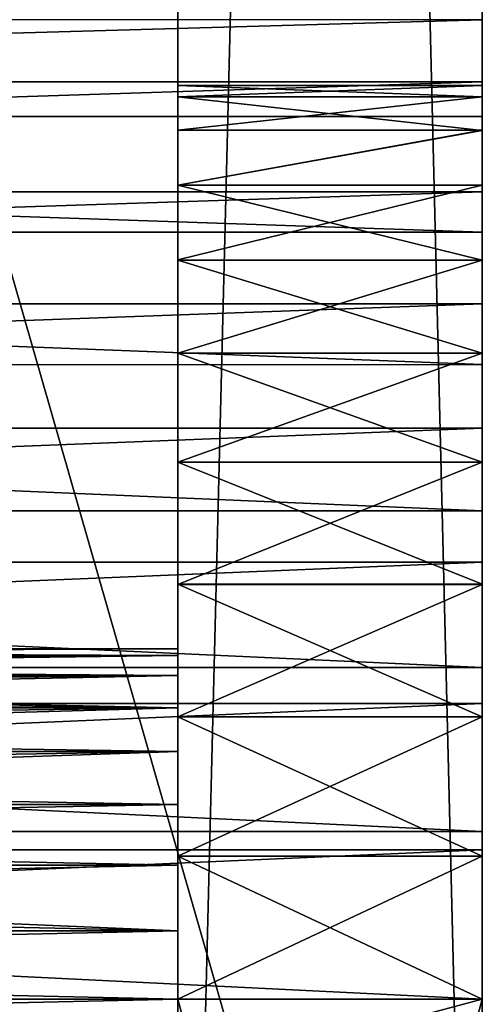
# Model space of a CAD drawing. Header units: millimetres. Extents: x -41 to 11, y -3 to 963.
# Tile 98 of 256: x 8.09 to 11.12, y 26.97 to 33.43. Entities that reach past the tile are written whole.
import ezdxf

# ---------------------------------------------------------------- set-up
doc = ezdxf.new("R2010")
doc.units = ezdxf.units.MM
doc.header["$LTSCALE"] = 65.185185
for name, color, linetype in [('3398', 7, 'CONTINUOUS'), ('3400', 7, 'CONTINUOUS'), ('3402', 7, 'CONTINUOUS'), ('3420', 7, 'CONTINUOUS'), ('3423', 7, 'CONTINUOUS'), ('3424', 7, 'CONTINUOUS'), ('3425', 7, 'CONTINUOUS'), ('3426', 7, 'CONTINUOUS'), ('3429', 7, 'CONTINUOUS'), ('3432', 7, 'CONTINUOUS'), ('3434', 7, 'CONTINUOUS'), ('3435', 7, 'CONTINUOUS'), ('3436', 7, 'CONTINUOUS'), ('3438', 7, 'CONTINUOUS'), ('3457', 7, 'CONTINUOUS'), ('3458', 7, 'CONTINUOUS')]:
    doc.layers.add(name, color=color, linetype=linetype)

msp = doc.modelspace()

# ---------------------------------------------------------------- linework, layer by layer
at = {"layer": '3398', "linetype": 'Continuous'}
for points in [[(9.125, 17.5, -93.5), (9.125, 102.5, -93.5), (9.125, 19.5, -91.5), (9.125, 17.5, -93.5)], [(9.125, 102.5, -8.5), (9.125, 17.5, -8.5), (9.125, 100.5, -10.5), (9.125, 102.5, -8.5)], [(9.125, 102.5, -93.5), (9.125, 100.5, -91.5), (9.125, 19.5, -91.5), (9.125, 102.5, -93.5)], [(9.125, 100.5, -10.5), (9.125, 17.5, -8.5), (9.125, 19.5, -10.5), (9.125, 100.5, -10.5)], [(9.125, 33, -50.9996), (9.125, 32.9261, -50.0614), (9.125, 27, -57), (9.125, 33, -50.9996)], [(9.125, 32.9263, -51.9378), (9.125, 33, -50.9996), (9.125, 27, -57), (9.125, 32.9263, -51.9378)], [(9.125, 27.9388, -56.9261), (9.125, 32.9263, -51.9378), (9.125, 27, -57), (9.125, 27.9388, -56.9261)], [(9.125, 32.7067, -52.8531), (9.125, 32.9263, -51.9378), (9.125, 27.9388, -56.9261), (9.125, 32.7067, -52.8531)], [(9.125, 32.9261, -50.0614), (9.125, 32.7064, -49.146), (9.125, 27, -57), (9.125, 32.9261, -50.0614)], [(9.125, 32.3464, -53.7233), (9.125, 32.7067, -52.8531), (9.125, 28.8542, -56.7063), (9.125, 32.3464, -53.7233)], [(9.125, 28.8542, -56.7063), (9.125, 32.7067, -52.8531), (9.125, 27.9388, -56.9261), (9.125, 28.8542, -56.7063)], [(9.125, 32.346, -48.2761), (9.125, 28.6258, -52.6269), (9.125, 32.7064, -49.146), (9.125, 32.346, -48.2761)], [(9.125, 32.7064, -49.146), (9.125, 28.6258, -52.6269), (9.125, 27, -57), (9.125, 32.7064, -49.146)], [(9.125, 31.8546, -54.526), (9.125, 32.3464, -53.7233), (9.125, 29.7239, -56.3461), (9.125, 31.8546, -54.526)], [(9.125, 29.7239, -56.3461), (9.125, 32.3464, -53.7233), (9.125, 28.8542, -56.7063), (9.125, 29.7239, -56.3461)], [(9.125, 28.9119, -52.2785), (9.125, 28.6258, -52.6269), (9.125, 32.346, -48.2761), (9.125, 28.9119, -52.2785)], [(9.125, 29.1248, -51.8805), (9.125, 28.9119, -52.2785), (9.125, 32.346, -48.2761), (9.125, 29.1248, -51.8805)], [(9.125, 29.2557, -51.4493), (9.125, 29.1248, -51.8805), (9.125, 32.346, -48.2761), (9.125, 29.2557, -51.4493)], [(9.125, 29.3, -51), (9.125, 29.2557, -51.4493), (9.125, 32.346, -48.2761), (9.125, 29.3, -51)], [(9.125, 31.854, -47.4731), (9.125, 29.3, -51), (9.125, 32.346, -48.2761), (9.125, 31.854, -47.4731)], [(9.125, 31.2426, -55.2426), (9.125, 31.8546, -54.526), (9.125, 30.5266, -55.8542), (9.125, 31.2426, -55.2426)], [(9.125, 30.5266, -55.8542), (9.125, 31.8546, -54.526), (9.125, 29.7239, -56.3461), (9.125, 30.5266, -55.8542)], [(9.125, 31.2425, -46.7573), (9.125, 29.1249, -50.1199), (9.125, 31.854, -47.4731), (9.125, 31.2425, -46.7573)], [(9.125, 29.2558, -50.5512), (9.125, 29.3, -51), (9.125, 31.854, -47.4731), (9.125, 29.2558, -50.5512)], [(9.125, 29.1249, -50.1199), (9.125, 29.2558, -50.5512), (9.125, 31.854, -47.4731), (9.125, 29.1249, -50.1199)], [(9.125, 28.9121, -49.7218), (9.125, 29.1249, -50.1199), (9.125, 31.2425, -46.7573), (9.125, 28.9121, -49.7218)], [(9.125, 28.6262, -49.3735), (9.125, 28.9121, -49.7218), (9.125, 31.2425, -46.7573), (9.125, 28.6262, -49.3735)], [(9.125, 30.5267, -46.1459), (9.125, 28.6262, -49.3735), (9.125, 31.2425, -46.7573), (9.125, 30.5267, -46.1459)], [(9.125, 28.2777, -49.0875), (9.125, 28.6262, -49.3735), (9.125, 30.5267, -46.1459), (9.125, 28.2777, -49.0875)], [(9.125, 27.8803, -48.8751), (9.125, 28.2777, -49.0875), (9.125, 30.5267, -46.1459), (9.125, 27.8803, -48.8751)], [(9.125, 27.4486, -48.7442), (9.125, 27.8803, -48.8751), (9.125, 30.5267, -46.1459), (9.125, 27.4486, -48.7442)], [(9.125, 29.7244, -45.6542), (9.125, 27.4486, -48.7442), (9.125, 30.5267, -46.1459), (9.125, 29.7244, -45.6542)], [(9.125, 26.9998, -48.7), (9.125, 27.4486, -48.7442), (9.125, 29.7244, -45.6542), (9.125, 26.9998, -48.7)], [(9.125, 26.5511, -48.7442), (9.125, 26.9998, -48.7), (9.125, 29.7244, -45.6542), (9.125, 26.5511, -48.7442)], [(9.125, 28.8543, -45.2937), (9.125, 26.5511, -48.7442), (9.125, 29.7244, -45.6542), (9.125, 28.8543, -45.2937)], [(9.125, 27.9389, -45.0739), (9.125, 25.3742, -49.3731), (9.125, 28.8543, -45.2937), (9.125, 27.9389, -45.0739)], [(9.125, 25.7227, -49.0873), (9.125, 26.1198, -48.8751), (9.125, 28.8543, -45.2937), (9.125, 25.7227, -49.0873)], [(9.125, 25.3742, -49.3731), (9.125, 25.7227, -49.0873), (9.125, 28.8543, -45.2937), (9.125, 25.3742, -49.3731)], [(9.125, 26.1198, -48.8751), (9.125, 26.5511, -48.7442), (9.125, 28.8543, -45.2937), (9.125, 26.1198, -48.8751)], [(9.125, 28.6258, -52.6269), (9.125, 28.2773, -52.9127), (9.125, 27, -57), (9.125, 28.6258, -52.6269)], [(9.125, 28.2773, -52.9127), (9.125, 27.8802, -53.1249), (9.125, 27, -57), (9.125, 28.2773, -52.9127)], [(9.125, 25.0881, -49.7215), (9.125, 25.3742, -49.3731), (9.125, 27.9389, -45.0739), (9.125, 25.0881, -49.7215)], [(9.125, 25.0881, -49.7215), (9.125, 27.9389, -45.0739), (9.125, 19.5, -57), (9.125, 25.0881, -49.7215)], [(9.125, 27.9389, -45.0739), (9.125, 27, -45), (9.125, 19.5, -57), (9.125, 27.9389, -45.0739)], [(9.125, 27.8802, -53.1249), (9.125, 27.4489, -53.2558), (9.125, 27, -57), (9.125, 27.8802, -53.1249)], [(9.125, 27.4489, -53.2558), (9.125, 27.0002, -53.3), (9.125, 27, -57), (9.125, 27.4489, -53.2558)], [(9.125, 27.0002, -53.3), (9.125, 26.5514, -53.2558), (9.125, 27, -57), (9.125, 27.0002, -53.3)], [(9.125, 27, -57), (9.125, 24.8751, -51.8801), (9.125, 19.5, -57), (9.125, 27, -57)], [(9.125, 25.3738, -52.6265), (9.125, 25.0879, -52.2782), (9.125, 27, -57), (9.125, 25.3738, -52.6265)], [(9.125, 25.7223, -52.9125), (9.125, 25.3738, -52.6265), (9.125, 27, -57), (9.125, 25.7223, -52.9125)], [(9.125, 26.1197, -53.1249), (9.125, 25.7223, -52.9125), (9.125, 27, -57), (9.125, 26.1197, -53.1249)], [(9.125, 26.5514, -53.2558), (9.125, 26.1197, -53.1249), (9.125, 27, -57), (9.125, 26.5514, -53.2558)], [(9.125, 25.0879, -52.2782), (9.125, 24.8751, -51.8801), (9.125, 27, -57), (9.125, 25.0879, -52.2782)], [(9.125, 27, -45), (9.125, 19.5, -45), (9.125, 19.5, -57), (9.125, 27, -45)]]:
    msp.add_3dface(points, dxfattribs=at)
at = {"layer": '3400', "linetype": 'Continuous'}
for points in [[(9.125, 102.5, -93.5), (9.125, 17.5, -93.5), (-40.875, 102.5, -93.5), (9.125, 102.5, -93.5)], [(9.125, 17.5, -93.5), (-40.875, 17.5, -93.5), (-40.875, 102.5, -93.5), (9.125, 17.5, -93.5)]]:
    msp.add_3dface(points, dxfattribs=at)
at = {"layer": '3402', "linetype": 'Continuous'}
for points in [[(-40.875, 17.5, -8.5), (9.125, 102.5, -8.5), (-40.875, 102.5, -8.5), (-40.875, 17.5, -8.5)], [(9.125, 17.5, -8.5), (9.125, 102.5, -8.5), (-40.875, 17.5, -8.5), (9.125, 17.5, -8.5)]]:
    msp.add_3dface(points, dxfattribs=at)
at = {"layer": '3420', "linetype": 'Continuous'}
for points in [[(-11.275, 21, -12), (-11.275, 99, -12), (11.125, 21, -12), (-11.275, 21, -12)], [(-11.275, 99, -12), (11.125, 99, -12), (11.125, 21, -12), (-11.275, 99, -12)]]:
    msp.add_3dface(points, dxfattribs=at)
at = {"layer": '3423', "linetype": 'Continuous'}
for points in [[(-11.275, 27, -43.5), (-11.275, 21, -43.5), (11.125, 21, -43.5), (-11.275, 27, -43.5)], [(-11.275, 27, -43.5), (11.125, 21, -43.5), (11.125, 27, -43.5), (-11.275, 27, -43.5)]]:
    msp.add_3dface(points, dxfattribs=at)
at = {"layer": '3424', "linetype": 'Continuous'}
for points in [[(11.125, 33.4328, -54.856), (-11.275, 33.4333, -54.8552), (11.125, 33.9288, -53.8707), (11.125, 33.4328, -54.856)], [(-11.275, 33.6148, -47.4652), (-11.275, 33.0246, -46.533), (11.125, 33.6145, -47.4647), (-11.275, 33.6148, -47.4652)], [(11.125, 33.6145, -47.4647), (-11.275, 33.0246, -46.533), (11.125, 33.0242, -46.5325), (11.125, 33.6145, -47.4647)], [(-11.275, 32.7976, -55.7579), (-11.275, 33.4333, -54.8552), (11.125, 33.4328, -54.856), (-11.275, 32.7976, -55.7579)], [(11.125, 32.7974, -55.7581), (-11.275, 32.7976, -55.7579), (11.125, 33.4328, -54.856), (11.125, 32.7974, -55.7581)], [(-11.275, 33.0246, -46.533), (-11.275, 32.3033, -45.6967), (11.125, 33.0242, -46.5325), (-11.275, 33.0246, -46.533)], [(11.125, 33.0242, -46.5325), (-11.275, 32.3033, -45.6967), (11.125, 32.3033, -45.6967), (11.125, 33.0242, -46.5325)], [(-11.275, 32.0366, -56.5572), (-11.275, 32.7976, -55.7579), (11.125, 32.037, -56.5569), (-11.275, 32.0366, -56.5572)], [(11.125, 32.037, -56.5569), (-11.275, 32.7976, -55.7579), (11.125, 32.7974, -55.7581), (11.125, 32.037, -56.5569)], [(11.125, 32.3033, -45.6967), (-11.275, 31.5656, -45.0497), (11.125, 31.5656, -45.0497), (11.125, 32.3033, -45.6967)], [(-11.275, 32.3033, -45.6967), (-11.275, 31.5656, -45.0497), (11.125, 32.3033, -45.6967), (-11.275, 32.3033, -45.6967)], [(11.125, 31.1674, -57.2356), (-11.275, 32.0366, -56.5572), (11.125, 32.037, -56.5569), (11.125, 31.1674, -57.2356)], [(-11.275, 31.1667, -57.2361), (-11.275, 32.0366, -56.5572), (11.125, 31.1674, -57.2356), (-11.275, 31.1667, -57.2361)], [(11.125, 31.5656, -45.0497), (-11.275, 30.7499, -44.5047), (11.125, 30.7499, -44.5047), (11.125, 31.5656, -45.0497)], [(-11.275, 31.5656, -45.0497), (-11.275, 30.7499, -44.5047), (11.125, 31.5656, -45.0497), (-11.275, 31.5656, -45.0497)], [(11.125, 30.2077, -57.7794), (-11.275, 31.1667, -57.2361), (11.125, 31.1674, -57.2356), (11.125, 30.2077, -57.7794)], [(-11.275, 30.2072, -57.7797), (-11.275, 31.1667, -57.2361), (11.125, 30.2077, -57.7794), (-11.275, 30.2072, -57.7797)], [(11.125, 30.7499, -44.5047), (-11.275, 29.8701, -44.0709), (11.125, 29.8701, -44.0709), (11.125, 30.7499, -44.5047)], [(-11.275, 30.7499, -44.5047), (-11.275, 29.8701, -44.0709), (11.125, 30.7499, -44.5047), (-11.275, 30.7499, -44.5047)], [(11.125, 29.1779, -58.1768), (-11.275, 30.2072, -57.7797), (11.125, 30.2077, -57.7794), (11.125, 29.1779, -58.1768)], [(-11.275, 29.1773, -58.177), (-11.275, 30.2072, -57.7797), (11.125, 29.1779, -58.1768), (-11.275, 29.1773, -58.177)], [(11.125, 29.8701, -44.0709), (-11.275, 28.9413, -43.7556), (11.125, 28.9413, -43.7556), (11.125, 29.8701, -44.0709)], [(-11.275, 29.8701, -44.0709), (-11.275, 28.9413, -43.7556), (11.125, 29.8701, -44.0709), (-11.275, 29.8701, -44.0709)], [(11.125, 28.1014, -58.4187), (-11.275, 29.1773, -58.177), (11.125, 29.1779, -58.1768), (11.125, 28.1014, -58.4187)], [(-11.275, 28.1008, -58.4188), (-11.275, 29.1773, -58.177), (11.125, 28.1014, -58.4187), (-11.275, 28.1008, -58.4188)], [(-11.275, 28.9413, -43.7556), (-11.275, 27.9791, -43.5642), (11.125, 28.9413, -43.7556), (-11.275, 28.9413, -43.7556)], [(11.125, 28.9413, -43.7556), (-11.275, 27.9791, -43.5642), (11.125, 27.9791, -43.5642), (11.125, 28.9413, -43.7556)], [(11.125, 27, -58.5), (-11.275, 28.1008, -58.4188), (11.125, 28.1014, -58.4187), (11.125, 27, -58.5)], [(-11.275, 27, -58.5), (-11.275, 28.1008, -58.4188), (11.125, 27, -58.5), (-11.275, 27, -58.5)], [(-11.275, 27.9791, -43.5642), (-11.275, 27, -43.5), (11.125, 27.9791, -43.5642), (-11.275, 27.9791, -43.5642)], [(-11.275, 27, -43.5), (11.125, 27, -43.5), (11.125, 27.9791, -43.5642), (-11.275, 27, -43.5)]]:
    msp.add_3dface(points, dxfattribs=at)
at = {"layer": '3425', "linetype": 'Continuous'}
for points in [[(-11.275, 21, -58.5), (-11.275, 27, -58.5), (11.125, 27, -58.5), (-11.275, 21, -58.5)], [(-11.275, 21, -58.5), (11.125, 27, -58.5), (11.125, 21, -58.5), (-11.275, 21, -58.5)]]:
    msp.add_3dface(points, dxfattribs=at)
at = {"layer": '3426', "linetype": 'Continuous'}
for points in [[(11.125, 19.5, -10.5), (11.125, 99, -12), (11.125, 100.5, -10.5), (11.125, 19.5, -10.5)], [(11.125, 99, -90), (11.125, 21, -90), (11.125, 100.5, -91.5), (11.125, 99, -90)], [(11.125, 100.5, -91.5), (11.125, 21, -90), (11.125, 19.5, -91.5), (11.125, 100.5, -91.5)], [(11.125, 21, -12), (11.125, 99, -12), (11.125, 19.5, -10.5), (11.125, 21, -12)], [(11.125, 32.7065, -52.8536), (11.125, 34.491, -50.6319), (11.125, 32.9261, -51.9386), (11.125, 32.7065, -52.8536)], [(11.125, 32.3461, -53.7238), (11.125, 34.491, -50.6319), (11.125, 32.7065, -52.8536), (11.125, 32.3461, -53.7238)], [(11.125, 34.491, -50.6319), (11.125, 34.3559, -49.5367), (11.125, 32.9261, -51.9386), (11.125, 34.491, -50.6319)], [(11.125, 34.4639, -51.7352), (11.125, 34.491, -50.6319), (11.125, 32.3461, -53.7238), (11.125, 34.4639, -51.7352)], [(11.125, 31.8543, -54.5265), (11.125, 34.4639, -51.7352), (11.125, 32.3461, -53.7238), (11.125, 31.8543, -54.5265)], [(11.125, 31.2426, -55.2426), (11.125, 34.4639, -51.7352), (11.125, 31.8543, -54.5265), (11.125, 31.2426, -55.2426)], [(11.125, 34.2751, -52.823), (11.125, 34.4639, -51.7352), (11.125, 31.2426, -55.2426), (11.125, 34.2751, -52.823)], [(11.125, 34.3559, -49.5367), (11.125, 34.0618, -48.4739), (11.125, 32.9262, -50.0616), (11.125, 34.3559, -49.5367)], [(11.125, 32.9261, -51.9386), (11.125, 34.3559, -49.5367), (11.125, 33, -51.0001), (11.125, 32.9261, -51.9386)], [(11.125, 33, -51.0001), (11.125, 34.3559, -49.5367), (11.125, 32.9262, -50.0616), (11.125, 33, -51.0001)], [(11.125, 29.1779, -58.1768), (11.125, 33.9288, -53.8707), (11.125, 34.2751, -52.823), (11.125, 29.1779, -58.1768)], [(11.125, 28.1014, -58.4187), (11.125, 34.2751, -52.823), (11.125, 31.2426, -55.2426), (11.125, 28.1014, -58.4187)], [(11.125, 28.1014, -58.4187), (11.125, 29.1779, -58.1768), (11.125, 34.2751, -52.823), (11.125, 28.1014, -58.4187)], [(11.125, 34.0618, -48.4739), (11.125, 33.6145, -47.4647), (11.125, 32.7063, -49.1459), (11.125, 34.0618, -48.4739)], [(11.125, 32.9262, -50.0616), (11.125, 34.0618, -48.4739), (11.125, 32.7063, -49.1459), (11.125, 32.9262, -50.0616)], [(11.125, 30.2077, -57.7794), (11.125, 33.4328, -54.856), (11.125, 33.9288, -53.8707), (11.125, 30.2077, -57.7794)], [(11.125, 29.1779, -58.1768), (11.125, 30.2077, -57.7794), (11.125, 33.9288, -53.8707), (11.125, 29.1779, -58.1768)], [(11.125, 32.7063, -49.1459), (11.125, 33.6145, -47.4647), (11.125, 32.346, -48.276), (11.125, 32.7063, -49.1459)], [(11.125, 33.6145, -47.4647), (11.125, 33.0242, -46.5325), (11.125, 32.346, -48.276), (11.125, 33.6145, -47.4647)], [(11.125, 31.1674, -57.2356), (11.125, 32.7974, -55.7581), (11.125, 33.4328, -54.856), (11.125, 31.1674, -57.2356)], [(11.125, 30.2077, -57.7794), (11.125, 31.1674, -57.2356), (11.125, 33.4328, -54.856), (11.125, 30.2077, -57.7794)], [(11.125, 32.346, -48.276), (11.125, 33.0242, -46.5325), (11.125, 31.8541, -47.4733), (11.125, 32.346, -48.276)], [(11.125, 33.0242, -46.5325), (11.125, 32.3033, -45.6967), (11.125, 31.8541, -47.4733), (11.125, 33.0242, -46.5325)], [(11.125, 31.1674, -57.2356), (11.125, 32.037, -56.5569), (11.125, 32.7974, -55.7581), (11.125, 31.1674, -57.2356)], [(11.125, 31.2429, -46.7576), (11.125, 32.3033, -45.6967), (11.125, 30.5274, -46.1464), (11.125, 31.2429, -46.7576)], [(11.125, 31.8541, -47.4733), (11.125, 32.3033, -45.6967), (11.125, 31.2429, -46.7576), (11.125, 31.8541, -47.4733)], [(11.125, 32.3033, -45.6967), (11.125, 31.5656, -45.0497), (11.125, 30.5274, -46.1464), (11.125, 32.3033, -45.6967)], [(11.125, 31.5656, -45.0497), (11.125, 30.7499, -44.5047), (11.125, 29.7249, -45.6545), (11.125, 31.5656, -45.0497)], [(11.125, 30.5274, -46.1464), (11.125, 31.5656, -45.0497), (11.125, 29.7249, -45.6545), (11.125, 30.5274, -46.1464)], [(11.125, 30.5266, -55.8542), (11.125, 28.1014, -58.4187), (11.125, 31.2426, -55.2426), (11.125, 30.5266, -55.8542)], [(11.125, 30.7499, -44.5047), (11.125, 29.8701, -44.0709), (11.125, 28.8548, -45.2939), (11.125, 30.7499, -44.5047)], [(11.125, 29.7249, -45.6545), (11.125, 30.7499, -44.5047), (11.125, 28.8548, -45.2939), (11.125, 29.7249, -45.6545)], [(11.125, 29.7239, -56.3461), (11.125, 28.1014, -58.4187), (11.125, 30.5266, -55.8542), (11.125, 29.7239, -56.3461)], [(11.125, 29.8701, -44.0709), (11.125, 28.9413, -43.7556), (11.125, 27.9395, -45.074), (11.125, 29.8701, -44.0709)], [(11.125, 28.8548, -45.2939), (11.125, 29.8701, -44.0709), (11.125, 27.9395, -45.074), (11.125, 28.8548, -45.2939)], [(11.125, 28.8542, -56.7063), (11.125, 28.1014, -58.4187), (11.125, 29.7239, -56.3461), (11.125, 28.8542, -56.7063)], [(11.125, 28.9413, -43.7556), (11.125, 27.9791, -43.5642), (11.125, 27, -45), (11.125, 28.9413, -43.7556)], [(11.125, 27.9395, -45.074), (11.125, 28.9413, -43.7556), (11.125, 27, -45), (11.125, 27.9395, -45.074)], [(11.125, 27, -58.5), (11.125, 28.1014, -58.4187), (11.125, 28.8542, -56.7063), (11.125, 27, -58.5)], [(11.125, 27.9388, -56.9261), (11.125, 27, -58.5), (11.125, 28.8542, -56.7063), (11.125, 27.9388, -56.9261)], [(11.125, 27.9791, -43.5642), (11.125, 27, -43.5), (11.125, 27, -45), (11.125, 27.9791, -43.5642)], [(11.125, 27, -57), (11.125, 27, -58.5), (11.125, 27.9388, -56.9261), (11.125, 27, -57)], [(11.125, 27, -45), (11.125, 21, -43.5), (11.125, 19.5, -45), (11.125, 27, -45)], [(11.125, 27, -43.5), (11.125, 21, -43.5), (11.125, 27, -45), (11.125, 27, -43.5)], [(11.125, 21, -58.5), (11.125, 27, -58.5), (11.125, 27, -57), (11.125, 21, -58.5)], [(11.125, 19.5, -57), (11.125, 21, -58.5), (11.125, 27, -57), (11.125, 19.5, -57)]]:
    msp.add_3dface(points, dxfattribs=at)
at = {"layer": '3429', "linetype": 'Continuous'}
for points in [[(-11.275, 21, -90), (11.125, 21, -90), (11.125, 99, -90), (-11.275, 21, -90)], [(-11.275, 99, -90), (-11.275, 21, -90), (11.125, 99, -90), (-11.275, 99, -90)]]:
    msp.add_3dface(points, dxfattribs=at)
at = {"layer": '3432', "linetype": 'Continuous'}
for points in [[(9.125, 100.5, -91.5), (11.125, 100.5, -91.5), (11.125, 19.5, -91.5), (9.125, 100.5, -91.5)], [(9.125, 19.5, -91.5), (9.125, 100.5, -91.5), (11.125, 19.5, -91.5), (9.125, 19.5, -91.5)]]:
    msp.add_3dface(points, dxfattribs=at)
at = {"layer": '3434', "linetype": 'Continuous'}
for points in [[(9.125, 19.5, -57), (11.125, 19.5, -57), (11.125, 27, -57), (9.125, 19.5, -57)], [(9.125, 27, -57), (9.125, 19.5, -57), (11.125, 27, -57), (9.125, 27, -57)]]:
    msp.add_3dface(points, dxfattribs=at)
at = {"layer": '3435', "linetype": 'Continuous'}
for points in [[(9.125, 32.9263, -51.9378), (11.125, 32.9261, -51.9386), (11.125, 33, -51.0001), (9.125, 32.9263, -51.9378)], [(9.125, 33, -50.9996), (11.125, 33, -51.0001), (11.125, 32.9262, -50.0616), (9.125, 33, -50.9996)], [(9.125, 33, -50.9996), (9.125, 32.9263, -51.9378), (11.125, 33, -51.0001), (9.125, 33, -50.9996)], [(9.125, 32.9261, -50.0614), (9.125, 33, -50.9996), (11.125, 32.9262, -50.0616), (9.125, 32.9261, -50.0614)], [(9.125, 32.9263, -51.9378), (9.125, 32.7067, -52.8531), (11.125, 32.9261, -51.9386), (9.125, 32.9263, -51.9378)], [(9.125, 32.9261, -50.0614), (11.125, 32.9262, -50.0616), (11.125, 32.7063, -49.1459), (9.125, 32.9261, -50.0614)], [(9.125, 32.7067, -52.8531), (11.125, 32.7065, -52.8536), (11.125, 32.9261, -51.9386), (9.125, 32.7067, -52.8531)], [(9.125, 32.7064, -49.146), (9.125, 32.9261, -50.0614), (11.125, 32.7063, -49.1459), (9.125, 32.7064, -49.146)], [(9.125, 32.7067, -52.8531), (9.125, 32.3464, -53.7233), (11.125, 32.7065, -52.8536), (9.125, 32.7067, -52.8531)], [(9.125, 32.3464, -53.7233), (11.125, 32.3461, -53.7238), (11.125, 32.7065, -52.8536), (9.125, 32.3464, -53.7233)], [(9.125, 32.346, -48.2761), (9.125, 32.7064, -49.146), (11.125, 32.7063, -49.1459), (9.125, 32.346, -48.2761)], [(9.125, 32.346, -48.2761), (11.125, 32.7063, -49.1459), (11.125, 32.346, -48.276), (9.125, 32.346, -48.2761)], [(9.125, 32.3464, -53.7233), (9.125, 31.8546, -54.526), (11.125, 32.3461, -53.7238), (9.125, 32.3464, -53.7233)], [(9.125, 31.8546, -54.526), (11.125, 31.8543, -54.5265), (11.125, 32.3461, -53.7238), (9.125, 31.8546, -54.526)], [(9.125, 32.346, -48.2761), (11.125, 32.346, -48.276), (11.125, 31.8541, -47.4733), (9.125, 32.346, -48.2761)], [(9.125, 31.854, -47.4731), (9.125, 32.346, -48.2761), (11.125, 31.8541, -47.4733), (9.125, 31.854, -47.4731)], [(9.125, 31.8546, -54.526), (9.125, 31.2426, -55.2426), (11.125, 31.8543, -54.5265), (9.125, 31.8546, -54.526)], [(9.125, 31.2426, -55.2426), (11.125, 31.2426, -55.2426), (11.125, 31.8543, -54.5265), (9.125, 31.2426, -55.2426)], [(9.125, 31.854, -47.4731), (11.125, 31.8541, -47.4733), (11.125, 31.2429, -46.7576), (9.125, 31.854, -47.4731)], [(9.125, 31.2425, -46.7573), (9.125, 31.854, -47.4731), (11.125, 31.2429, -46.7576), (9.125, 31.2425, -46.7573)], [(9.125, 31.2425, -46.7573), (11.125, 31.2429, -46.7576), (11.125, 30.5274, -46.1464), (9.125, 31.2425, -46.7573)], [(9.125, 30.5266, -55.8542), (11.125, 30.5266, -55.8542), (11.125, 31.2426, -55.2426), (9.125, 30.5266, -55.8542)], [(9.125, 31.2426, -55.2426), (9.125, 30.5266, -55.8542), (11.125, 31.2426, -55.2426), (9.125, 31.2426, -55.2426)], [(9.125, 30.5267, -46.1459), (9.125, 31.2425, -46.7573), (11.125, 30.5274, -46.1464), (9.125, 30.5267, -46.1459)], [(9.125, 30.5267, -46.1459), (11.125, 30.5274, -46.1464), (11.125, 29.7249, -45.6545), (9.125, 30.5267, -46.1459)], [(9.125, 29.7244, -45.6542), (9.125, 30.5267, -46.1459), (11.125, 29.7249, -45.6545), (9.125, 29.7244, -45.6542)], [(9.125, 29.7239, -56.3461), (11.125, 29.7239, -56.3461), (11.125, 30.5266, -55.8542), (9.125, 29.7239, -56.3461)], [(9.125, 30.5266, -55.8542), (9.125, 29.7239, -56.3461), (11.125, 30.5266, -55.8542), (9.125, 30.5266, -55.8542)], [(9.125, 29.7244, -45.6542), (11.125, 29.7249, -45.6545), (11.125, 28.8548, -45.2939), (9.125, 29.7244, -45.6542)], [(9.125, 28.8543, -45.2937), (9.125, 29.7244, -45.6542), (11.125, 28.8548, -45.2939), (9.125, 28.8543, -45.2937)], [(9.125, 28.8542, -56.7063), (11.125, 28.8542, -56.7063), (11.125, 29.7239, -56.3461), (9.125, 28.8542, -56.7063)], [(9.125, 29.7239, -56.3461), (9.125, 28.8542, -56.7063), (11.125, 29.7239, -56.3461), (9.125, 29.7239, -56.3461)], [(9.125, 28.8543, -45.2937), (11.125, 28.8548, -45.2939), (11.125, 27.9395, -45.074), (9.125, 28.8543, -45.2937)], [(9.125, 27.9389, -45.0739), (9.125, 28.8543, -45.2937), (11.125, 27.9395, -45.074), (9.125, 27.9389, -45.0739)], [(9.125, 27.9388, -56.9261), (11.125, 27.9388, -56.9261), (11.125, 28.8542, -56.7063), (9.125, 27.9388, -56.9261)], [(9.125, 28.8542, -56.7063), (9.125, 27.9388, -56.9261), (11.125, 28.8542, -56.7063), (9.125, 28.8542, -56.7063)], [(9.125, 27.9389, -45.0739), (11.125, 27.9395, -45.074), (11.125, 27, -45), (9.125, 27.9389, -45.0739)], [(9.125, 27, -45), (9.125, 27.9389, -45.0739), (11.125, 27, -45), (9.125, 27, -45)], [(9.125, 27, -57), (11.125, 27, -57), (11.125, 27.9388, -56.9261), (9.125, 27, -57)], [(9.125, 27.9388, -56.9261), (9.125, 27, -57), (11.125, 27.9388, -56.9261), (9.125, 27.9388, -56.9261)]]:
    msp.add_3dface(points, dxfattribs=at)
at = {"layer": '3436', "linetype": 'Continuous'}
for points in [[(9.125, 19.5, -45), (9.125, 27, -45), (11.125, 19.5, -45), (9.125, 19.5, -45)], [(9.125, 27, -45), (11.125, 27, -45), (11.125, 19.5, -45), (9.125, 27, -45)]]:
    msp.add_3dface(points, dxfattribs=at)
at = {"layer": '3438', "linetype": 'Continuous'}
for points in [[(9.125, 100.5, -10.5), (9.125, 19.5, -10.5), (11.125, 100.5, -10.5), (9.125, 100.5, -10.5)], [(9.125, 19.5, -10.5), (11.125, 19.5, -10.5), (11.125, 100.5, -10.5), (9.125, 19.5, -10.5)]]:
    msp.add_3dface(points, dxfattribs=at)
at = {"layer": '3457', "linetype": 'Continuous'}
for points in [[(9.125, 29.3, -51), (-0.975, 29.2889, -51.2254), (-0.975, 29.2558, -51.4487), (9.125, 29.3, -51)], [(9.125, 29.3, -51), (-0.975, 29.3, -51), (-0.975, 29.2889, -51.2254), (9.125, 29.3, -51)], [(9.125, 29.2557, -51.4493), (9.125, 29.3, -51), (-0.975, 29.2558, -51.4487), (9.125, 29.2557, -51.4493)], [(9.125, 29.2557, -51.4493), (-0.975, 29.2558, -51.4487), (-0.975, 29.201, -51.6677), (9.125, 29.2557, -51.4493)], [(9.125, 29.2557, -51.4493), (-0.975, 29.201, -51.6677), (-0.975, 29.1249, -51.8802), (9.125, 29.2557, -51.4493)], [(9.125, 29.1248, -51.8805), (9.125, 29.2557, -51.4493), (-0.975, 29.1249, -51.8802), (9.125, 29.1248, -51.8805)], [(9.125, 29.1248, -51.8805), (-0.975, 29.1249, -51.8802), (-0.975, 29.0284, -52.0842), (9.125, 29.1248, -51.8805)], [(9.125, 29.1248, -51.8805), (-0.975, 29.0284, -52.0842), (-0.975, 28.9124, -52.2778), (9.125, 29.1248, -51.8805)], [(9.125, 28.9119, -52.2785), (9.125, 29.1248, -51.8805), (-0.975, 28.9124, -52.2778), (9.125, 28.9119, -52.2785)], [(9.125, 28.9119, -52.2785), (-0.975, 28.9124, -52.2778), (-0.975, 28.7779, -52.4591), (9.125, 28.9119, -52.2785)], [(9.125, 28.6258, -52.6269), (9.125, 28.9119, -52.2785), (-0.975, 28.6263, -52.6263), (9.125, 28.6258, -52.6269)], [(9.125, 28.9119, -52.2785), (-0.975, 28.7779, -52.4591), (-0.975, 28.6263, -52.6263), (9.125, 28.9119, -52.2785)], [(9.125, 28.6258, -52.6269), (-0.975, 28.6263, -52.6263), (-0.975, 28.4591, -52.7779), (9.125, 28.6258, -52.6269)], [(9.125, 28.6258, -52.6269), (-0.975, 28.4591, -52.7779), (-0.975, 28.2778, -52.9124), (9.125, 28.6258, -52.6269)], [(9.125, 28.2773, -52.9127), (9.125, 28.6258, -52.6269), (-0.975, 28.2778, -52.9124), (9.125, 28.2773, -52.9127)], [(9.125, 28.2773, -52.9127), (-0.975, 28.2778, -52.9124), (-0.975, 28.0842, -53.0284), (9.125, 28.2773, -52.9127)], [(9.125, 27.8802, -53.1249), (9.125, 28.2773, -52.9127), (-0.975, 28.0842, -53.0284), (9.125, 27.8802, -53.1249)], [(9.125, 27.8802, -53.1249), (-0.975, 28.0842, -53.0284), (-0.975, 27.8802, -53.1249), (9.125, 27.8802, -53.1249)], [(9.125, 27.8802, -53.1249), (-0.975, 27.8802, -53.1249), (-0.975, 27.6677, -53.201), (9.125, 27.8802, -53.1249)], [(9.125, 27.4489, -53.2558), (9.125, 27.8802, -53.1249), (-0.975, 27.6677, -53.201), (9.125, 27.4489, -53.2558)], [(9.125, 27.4489, -53.2558), (-0.975, 27.6677, -53.201), (-0.975, 27.4487, -53.2558), (9.125, 27.4489, -53.2558)], [(9.125, 27.0002, -53.3), (9.125, 27.4489, -53.2558), (-0.975, 27.2254, -53.2889), (9.125, 27.0002, -53.3)], [(9.125, 27.4489, -53.2558), (-0.975, 27.4487, -53.2558), (-0.975, 27.2254, -53.2889), (9.125, 27.4489, -53.2558)], [(9.125, 27.0002, -53.3), (-0.975, 27.2254, -53.2889), (-0.975, 27, -53.3), (9.125, 27.0002, -53.3)], [(9.125, 26.5514, -53.2558), (9.125, 27.0002, -53.3), (-0.975, 26.7746, -53.2889), (9.125, 26.5514, -53.2558)], [(9.125, 27.0002, -53.3), (-0.975, 27, -53.3), (-0.975, 26.7746, -53.2889), (9.125, 27.0002, -53.3)]]:
    msp.add_3dface(points, dxfattribs=at)
at = {"layer": '3458', "linetype": 'Continuous'}
for points in [[(9.125, 29.3, -51), (9.125, 29.2558, -50.5512), (-0.975, 29.3, -51), (9.125, 29.3, -51)], [(9.125, 29.2558, -50.5512), (-0.975, 29.2889, -50.7746), (-0.975, 29.3, -51), (9.125, 29.2558, -50.5512)], [(9.125, 29.2558, -50.5512), (-0.975, 29.2558, -50.5513), (-0.975, 29.2889, -50.7746), (9.125, 29.2558, -50.5512)], [(9.125, 29.2558, -50.5512), (-0.975, 29.201, -50.3323), (-0.975, 29.2558, -50.5513), (9.125, 29.2558, -50.5512)], [(9.125, 29.2558, -50.5512), (9.125, 29.1249, -50.1199), (-0.975, 29.201, -50.3323), (9.125, 29.2558, -50.5512)], [(9.125, 29.1249, -50.1199), (-0.975, 29.1249, -50.1198), (-0.975, 29.201, -50.3323), (9.125, 29.1249, -50.1199)], [(9.125, 28.9121, -49.7218), (-0.975, 29.0284, -49.9158), (-0.975, 29.1249, -50.1198), (9.125, 28.9121, -49.7218)], [(9.125, 29.1249, -50.1199), (9.125, 28.9121, -49.7218), (-0.975, 29.1249, -50.1198), (9.125, 29.1249, -50.1199)], [(9.125, 28.9121, -49.7218), (-0.975, 28.9124, -49.7222), (-0.975, 29.0284, -49.9158), (9.125, 28.9121, -49.7218)], [(9.125, 28.9121, -49.7218), (-0.975, 28.7779, -49.5409), (-0.975, 28.9124, -49.7222), (9.125, 28.9121, -49.7218)], [(9.125, 28.9121, -49.7218), (9.125, 28.6262, -49.3735), (-0.975, 28.7779, -49.5409), (9.125, 28.9121, -49.7218)], [(9.125, 28.6262, -49.3735), (-0.975, 28.6263, -49.3737), (-0.975, 28.7779, -49.5409), (9.125, 28.6262, -49.3735)], [(9.125, 28.6262, -49.3735), (-0.975, 28.4591, -49.2221), (-0.975, 28.6263, -49.3737), (9.125, 28.6262, -49.3735)], [(9.125, 28.6262, -49.3735), (9.125, 28.2777, -49.0875), (-0.975, 28.4591, -49.2221), (9.125, 28.6262, -49.3735)], [(9.125, 28.2777, -49.0875), (-0.975, 28.2778, -49.0876), (-0.975, 28.4591, -49.2221), (9.125, 28.2777, -49.0875)], [(9.125, 28.2777, -49.0875), (-0.975, 28.0842, -48.9716), (-0.975, 28.2778, -49.0876), (9.125, 28.2777, -49.0875)], [(9.125, 28.2777, -49.0875), (9.125, 27.8803, -48.8751), (-0.975, 28.0842, -48.9716), (9.125, 28.2777, -49.0875)], [(9.125, 27.8803, -48.8751), (-0.975, 27.8802, -48.8751), (-0.975, 28.0842, -48.9716), (9.125, 27.8803, -48.8751)], [(9.125, 27.8803, -48.8751), (9.125, 27.4486, -48.7442), (-0.975, 27.8802, -48.8751), (9.125, 27.8803, -48.8751)], [(9.125, 27.4486, -48.7442), (-0.975, 27.6677, -48.799), (-0.975, 27.8802, -48.8751), (9.125, 27.4486, -48.7442)], [(9.125, 27.4486, -48.7442), (-0.975, 27.4487, -48.7442), (-0.975, 27.6677, -48.799), (9.125, 27.4486, -48.7442)], [(9.125, 27.4486, -48.7442), (-0.975, 27.2254, -48.7111), (-0.975, 27.4487, -48.7442), (9.125, 27.4486, -48.7442)], [(9.125, 27.4486, -48.7442), (9.125, 26.9998, -48.7), (-0.975, 27.2254, -48.7111), (9.125, 27.4486, -48.7442)], [(9.125, 26.9998, -48.7), (-0.975, 27, -48.7), (-0.975, 27.2254, -48.7111), (9.125, 26.9998, -48.7)], [(9.125, 26.9998, -48.7), (-0.975, 26.7746, -48.7111), (-0.975, 27, -48.7), (9.125, 26.9998, -48.7)], [(9.125, 26.9998, -48.7), (9.125, 26.5511, -48.7442), (-0.975, 26.7746, -48.7111), (9.125, 26.9998, -48.7)]]:
    msp.add_3dface(points, dxfattribs=at)

doc.saveas('drawing.dxf')
